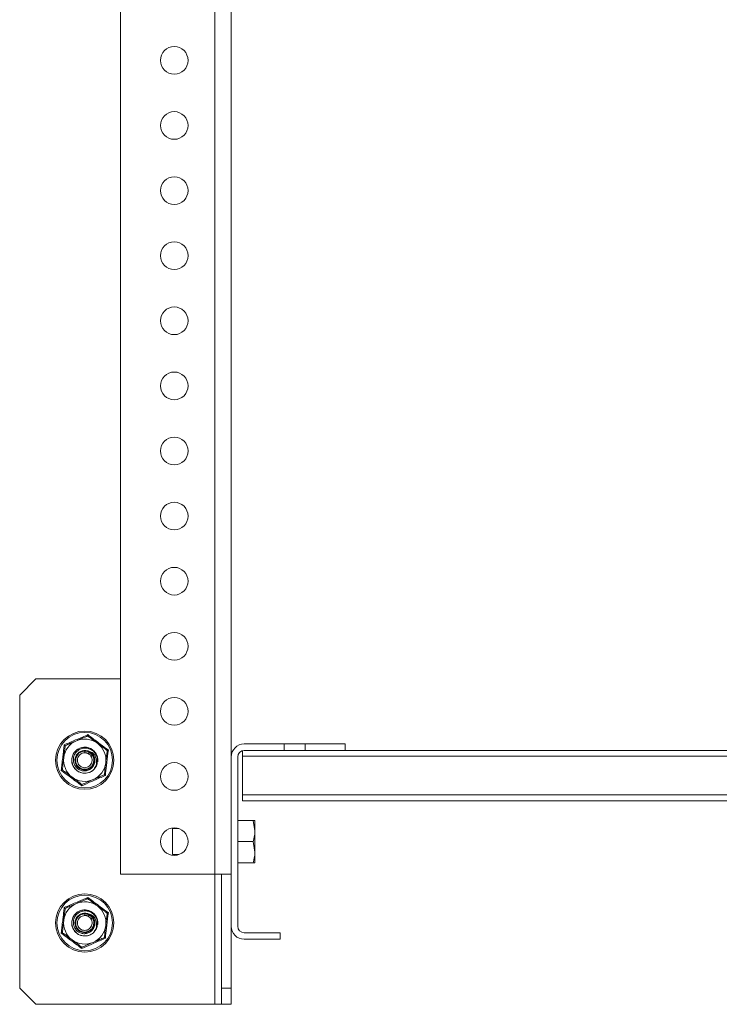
# Model space of a CAD drawing. Header units: millimetres. Extents: x 15 to 1486, y -3131 to -190.
# Tile 28 of 83: x 1043 to 1258, y -2627 to -2325. Entities that reach past the tile are written whole.
import ezdxf

# ---------------------------------------------------------------- set-up
doc = ezdxf.new("R2010")
doc.units = ezdxf.units.MM

msp = doc.modelspace()

# ---------------------------------------------------------------- linework, layer by layer
at = {"color": 7, "linetype": 'Continuous', "lineweight": 15}
for p, q in [((1074.29, -2251.39), (1074.29, -2587.14)), ((1108.29, -2255.39), (1108.29, -2551.15)), ((1048.29, -2527.14), (1043.29, -2532.14)), ((1048.29, -2527.14), (1074.29, -2527.14)), ((1043.29, -2622.14), (1043.29, -2532.14)), ((1063.33, -2549.36), (1063.34, -2549.36)), ((1063.34, -2549.36), (1064.15, -2549.26)), ((1064.71, -2549.58), (1064.64, -2549.69)), ((1064.64, -2549.69), (1064.64, -2549.69)), ((1065.28, -2549.89), (1065.63, -2550.64)), ((1111.79, -2550.95), (1111.79, -2549.21)), ((1112.29, -2547.15), (1124.54, -2547.15)), ((1112.29, -2549.15), (1124.54, -2549.15)), ((1124.54, -2547.15), (1124.54, -2549.15)), ((1131.04, -2547.15), (1124.54, -2547.15)), ((1124.54, -2549.15), (1131.04, -2549.15)), ((1131.04, -2549.15), (1131.04, -2547.15)), ((1131.04, -2547.15), (1143.29, -2547.15)), ((1131.04, -2549.15), (1143.29, -2549.15)), ((1143.29, -2547.15), (1143.29, -2549.15)), ((1373.29, -2549.15), (1143.29, -2549.15)), ((1065.63, -2550.64), (1065.63, -2550.64)), ((1108.29, -2603.15), (1108.29, -2551.15)), ((1110.29, -2603.15), (1110.29, -2551.15)), ((1404.79, -2550.95), (1111.79, -2550.95)), ((1111.79, -2562.79), (1111.79, -2550.95)), ((1404.79, -2562.79), (1111.79, -2562.79)), ((1111.79, -2564.59), (1111.79, -2562.79)), ((1404.79, -2564.59), (1111.79, -2564.59)), ((1110.29, -2570.64), (1115.01, -2570.64)), ((1115.01, -2570.64), (1115.59, -2573.89)), ((1115.59, -2570.64), (1115.59, -2573.89)), ((1092.23, -2573.14), (1090.29, -2573.14)), ((1090.29, -2573.14), (1090.29, -2581.14)), ((1115.59, -2580.39), (1115.59, -2573.89)), ((1110.29, -2577.14), (1115.01, -2577.14)), ((1115.01, -2577.14), (1115.59, -2580.39)), ((1090.29, -2581.14), (1092.23, -2581.14)), ((1115.59, -2583.64), (1115.59, -2580.39)), ((1110.29, -2583.64), (1115.01, -2583.64)), ((1074.29, -2587.14), (1103.29, -2587.14)), ((1103.29, -2587.14), (1108.29, -2587.14)), ((1105.29, -2622.14), (1105.29, -2587.14)), ((1063.33, -2599.36), (1063.34, -2599.36)), ((1063.34, -2599.36), (1064.15, -2599.26)), ((1064.71, -2599.58), (1064.64, -2599.69)), ((1064.64, -2599.69), (1064.64, -2599.69)), ((1065.28, -2599.89), (1065.63, -2600.64)), ((1065.63, -2600.64), (1065.63, -2600.64)), ((1108.29, -2622.14), (1108.29, -2603.15)), ((1123.29, -2605.15), (1112.29, -2605.15)), ((1112.29, -2607.15), (1123.29, -2607.15)), ((1123.29, -2605.15), (1123.29, -2607.15)), ((1043.29, -2622.14), (1048.29, -2627.14)), ((1105.29, -2622.14), (1108.29, -2622.14)), ((1105.29, -2627.14), (1105.29, -2622.14)), ((1108.29, -2622.14), (1108.29, -2627.14)), ((1048.29, -2627.14), (1103.29, -2627.14)), ((1103.29, -2627.14), (1105.29, -2627.14)), ((1108.29, -2627.14), (1105.29, -2627.14))]:
    msp.add_line(p, q, dxfattribs=at)
at = {"color": 8, "linetype": 'Continuous', "lineweight": 15}
for p in [(1103.29, -2255.39), (1103.29, -2627.14)]:
    msp.add_line(p, (1103.29, -2587.14), dxfattribs=at)
at = {"color": 7, "linetype": 'Continuous', "lineweight": 15}
for centre, radius in [((1090.79, -2337.14), 4.25), ((1090.79, -2357.14), 4.25), ((1090.79, -2377.14), 4.25), ((1090.79, -2397.14), 4.25), ((1090.79, -2417.14), 4.25), ((1090.79, -2437.14), 4.25), ((1090.79, -2457.14), 4.25), ((1090.79, -2477.14), 4.25), ((1090.79, -2497.14), 4.25), ((1090.79, -2517.14), 4.25), ((1090.79, -2537.14), 4.25), ((1063.29, -2552.14), 8.95), ((1063.29, -2552.14), 8.54), ((1090.79, -2557.14), 4.25), ((1090.79, -2577.14), 4.25), ((1063.29, -2602.14), 8.95), ((1063.29, -2602.14), 8.54)]:
    msp.add_circle(centre, radius, dxfattribs=at)
for centre, radius, start, end in [((1063.29, -2552.14), 6.5, 113.3077, 173.3077), ((1063.29, -2552.14), 6.5, 53.3077, 113.3077), ((1063.29, -2552.14), 6.5, 353.3077, 53.3077), ((1063.29, -2552.14), 4, 353.3077, 311.401), ((1063.29, -2552.14), 3, 73.4264, 48.4468), ((1112.29, -2551.15), 4, 90, 180), ((1112.29, -2551.15), 2, 90, 180), ((1063.29, -2552.14), 6.5, 173.3077, 233.3077), ((1063.29, -2552.14), 6.5, 293.3077, 353.3077), ((1063.29, -2552.14), 4, 311.401, 314.2324), ((1063.29, -2552.14), 6.5, 233.3077, 293.3077), ((1063.29, -2602.14), 6.5, 113.3077, 173.3077), ((1063.29, -2602.14), 4, 353.3077, 311.401), ((1063.29, -2602.14), 6.5, 53.3077, 113.3077), ((1063.29, -2602.14), 6.5, 353.3077, 53.3077), ((1063.29, -2602.14), 6.5, 173.3077, 233.3077), ((1063.29, -2602.14), 3, 73.4264, 48.4468), ((1063.29, -2602.14), 6.5, 293.3077, 353.3077), ((1112.29, -2603.15), 4, 180, 270), ((1112.29, -2603.15), 2, 180, 270), ((1063.29, -2602.14), 6.5, 233.3077, 293.3077), ((1063.29, -2602.14), 4, 311.401, 314.2324)]:
    msp.add_arc(centre, radius, start, end, dxfattribs=at)
for points, knots in [([(1056.96, -2547.42), (1057.25, -2547.3), (1058.71, -2546.68), (1061.16, -2545.64), (1063.27, -2544.71), (1064.21, -2544.29)], [0, 0, 0, 0, 0.120964, 0.606826, 1, 1, 1, 1]), ([(1057.27, -2547.65), (1057.76, -2547.44), (1058.74, -2547.02), (1059.91, -2546.51), (1060.58, -2546.23), (1060.72, -2546.17)], [0, 0, 0, 0, 0.434794, 0.879848, 1, 1, 1, 1]), ([(1060.72, -2546.17), (1061.63, -2545.77), (1062.81, -2545.27), (1063.91, -2544.79), (1064.17, -2544.68)], [0, 0, 0, 0, 0.769007, 1, 1, 1, 1]), ([(1064.21, -2544.29), (1064.21, -2544.3), (1064.21, -2544.35), (1064.19, -2544.46), (1064.18, -2544.58), (1064.17, -2544.66), (1064.17, -2544.68), (1064.17, -2544.68)], [0, 0, 0, 0, 0.006853, 0.267585, 0.528633, 0.763832, 1, 1, 1, 1]), ([(1064.17, -2544.68), (1064.59, -2545), (1065.44, -2545.63), (1066.47, -2546.4), (1067.05, -2546.83), (1067.18, -2546.92)], [0, 0, 0, 0, 0.4347938, 0.8798477, 1, 1, 1, 1]), ([(1064.21, -2544.29), (1064.46, -2544.48), (1065.72, -2545.44), (1067.85, -2547.04), (1069.71, -2548.4), (1070.54, -2549.01)], [0, 0, 0, 0, 0.120964, 0.606826, 1, 1, 1, 1]), ([(1067.18, -2546.92), (1067.97, -2547.52), (1069, -2548.28), (1069.96, -2549), (1070.19, -2549.17)], [0, 0, 0, 0, 0.769007, 1, 1, 1, 1]), ([(1056.04, -2555.26), (1056.08, -2554.95), (1056.2, -2554.01), (1056.4, -2552.42), (1056.61, -2550.62), (1056.8, -2548.95), (1056.91, -2547.93), (1056.96, -2547.42)], [0, 0, 0, 0, 0.120864, 0.362778, 0.606919, 0.802959, 1, 1, 1, 1]), ([(1056.84, -2551.38), (1056.86, -2551.22), (1056.99, -2550.03), (1057.14, -2548.77), (1057.26, -2547.74), (1057.27, -2547.65)], [0, 0, 0, 0, 0.127944, 0.927356, 1, 1, 1, 1]), ([(1056.96, -2547.42), (1056.96, -2547.42), (1057.01, -2547.45), (1057.09, -2547.52), (1057.19, -2547.59), (1057.26, -2547.64), (1057.27, -2547.65), (1057.27, -2547.65)], [0, 0, 0, 0, 0.006853, 0.267585, 0.528633, 0.763832, 1, 1, 1, 1]), ([(1065.94, -2555.14), (1065.73, -2555.3), (1065.07, -2555.81), (1063.68, -2556.24), (1061.94, -2556.03), (1060.35, -2555.06), (1059.3, -2553.37), (1059.21, -2551.39), (1059.97, -2549.69), (1061.29, -2548.53), (1063.08, -2547.99), (1065.04, -2548.34), (1066.61, -2549.65), (1067.39, -2551.27), (1067.2, -2552.27), (1067.14, -2552.61)], [0, 0, 0, 0, 0.036013, 0.112804, 0.190884, 0.267627, 0.359053, 0.449964, 0.526903, 0.604884, 0.681645, 0.773229, 0.863898, 0.952389, 1, 1, 1, 1]), ([(1065.28, -2549.89), (1065.53, -2550.13), (1066.01, -2550.61), (1066.38, -2551.59), (1066.44, -2552.63), (1066.14, -2553.65), (1065.52, -2554.53), (1064.63, -2555.17), (1063.57, -2555.48), (1062.45, -2555.43), (1061.4, -2555.01), (1060.53, -2554.26), (1059.95, -2553.26), (1059.72, -2552.1), (1059.89, -2550.92), (1060.44, -2549.85), (1061.32, -2549), (1062.44, -2548.49), (1063.69, -2548.37), (1064.91, -2548.67), (1065.99, -2549.36), (1066.79, -2550.38), (1067.21, -2551.61), (1067.21, -2552.93), (1066.81, -2554.12), (1066.31, -2554.73), (1066.08, -2555)], [0, 0, 0, 0, 0.0367629, 0.0735238, 0.110532, 0.1484964, 0.1864345, 0.2254378, 0.2645945, 0.304343, 0.3447096, 0.3852208, 0.4267898, 0.4683371, 0.5108412, 0.5536053, 0.5968615, 0.6408337, 0.6848595, 0.7300337, 0.7751899, 0.8212063, 0.8675777, 0.9143523, 0.9619301, 1, 1, 1, 1]), ([(1065.63, -2550.64), (1065.63, -2550.64), (1065.77, -2550.86), (1066.01, -2551.4), (1066.1, -2552.32), (1065.87, -2553.25), (1065.36, -2554.06), (1064.61, -2554.64), (1063.73, -2554.95), (1062.79, -2554.95), (1061.99, -2554.66), (1061.31, -2554.17), (1060.79, -2553.5), (1060.49, -2552.59), (1060.52, -2551.62), (1060.86, -2550.72), (1061.38, -2550.11), (1062.03, -2549.65), (1062.65, -2549.41), (1063.15, -2549.36), (1063.33, -2549.36), (1063.33, -2549.36)], [0, 0, 0, 0, 0.000004, 0.054176, 0.119244, 0.18399, 0.247986, 0.311203, 0.374023, 0.43698, 0.499903, 0.544026, 0.607299, 0.671403, 0.736238, 0.801305, 0.866022, 0.898046, 0.962878, 0.999996, 1, 1, 1, 1]), ([(1063.34, -2549.86), (1063.19, -2549.87), (1062.78, -2549.89), (1062.26, -2550.1), (1061.73, -2550.47), (1061.3, -2550.98), (1061.01, -2551.72), (1060.99, -2552.51), (1061.24, -2553.26), (1061.66, -2553.81), (1062.22, -2554.22), (1062.87, -2554.45), (1063.64, -2554.45), (1064.37, -2554.19), (1064.98, -2553.71), (1065.4, -2553.05), (1065.59, -2552.28), (1065.52, -2551.52), (1065.3, -2551.09), (1065.2, -2550.9)], [0, 0, 0, 0, 0.037686, 0.102527, 0.134593, 0.199414, 0.264525, 0.329266, 0.39314, 0.456137, 0.500097, 0.562774, 0.625458, 0.688084, 0.751245, 0.815307, 0.880156, 0.945261, 1, 1, 1, 1]), ([(1063.34, -2549.36), (1063.34, -2549.37), (1063.34, -2549.39), (1063.34, -2549.49), (1063.34, -2549.62), (1063.34, -2549.74), (1063.34, -2549.83), (1063.34, -2549.85), (1063.34, -2549.86)], [0, 0, 0, 0, 0.2241634, 0.4483265, 0.6724975, 0.8966831, 0.9607795, 1, 1, 1, 1]), ([(1063.34, -2549.36), (1063.34, -2549.36), (1063.34, -2549.36), (1063.34, -2549.36), (1063.34, -2549.36)], [0, 0, 0, 0, 0.689924, 1, 1, 1, 1]), ([(1063.34, -2549.36), (1063.34, -2549.36), (1063.37, -2549.36), (1063.55, -2549.36), (1063.89, -2549.4), (1064.29, -2549.52), (1064.54, -2549.64), (1064.64, -2549.69), (1064.64, -2549.69)], [0, 0, 0, 0, 0.000044, 0.080483, 0.398427, 0.741597, 0.999956, 1, 1, 1, 1]), ([(1064.4, -2550.13), (1064.32, -2550.09), (1064.12, -2549.98), (1063.79, -2549.89), (1063.52, -2549.86), (1063.37, -2549.86), (1063.34, -2549.86)], [0, 0, 0, 0, 0.261201, 0.600248, 0.914316, 1, 1, 1, 1]), ([(1064.71, -2549.58), (1064.62, -2549.52), (1064.49, -2549.43), (1064.3, -2549.33), (1064.2, -2549.28), (1064.15, -2549.26)], [0, 0, 0, 0, 0.497083, 0.748183, 1, 1, 1, 1]), ([(1065.94, -2555.14), (1066.2, -2554.78), (1066.74, -2554.05), (1067, -2552.73), (1066.81, -2551.45), (1066.23, -2550.38), (1065.31, -2549.56), (1064.54, -2549.36), (1064.15, -2549.26)], [0, 0, 0, 0, 0.176975, 0.357361, 0.521932, 0.686865, 0.838102, 1, 1, 1, 1]), ([(1064.4, -2550.13), (1064.41, -2550.12), (1064.42, -2550.1), (1064.45, -2550.03), (1064.51, -2549.93), (1064.58, -2549.81), (1064.63, -2549.72), (1064.64, -2549.7), (1064.64, -2549.69)], [0, 0, 0, 0, 0.038783, 0.090414, 0.317828, 0.545224, 0.772612, 1, 1, 1, 1]), ([(1064.64, -2549.69), (1064.64, -2549.69), (1064.66, -2549.7), (1064.79, -2549.78), (1065.02, -2549.93), (1065.34, -2550.23), (1065.53, -2550.48), (1065.63, -2550.64), (1065.63, -2550.64)], [0, 0, 0, 0, 0.0000435, 0.0468114, 0.3229417, 0.6001376, 0.9999565, 1, 1, 1, 1]), ([(1065.28, -2549.89), (1065.19, -2549.83), (1065.06, -2549.74), (1064.86, -2549.64), (1064.76, -2549.6), (1064.71, -2549.58)], [0, 0, 0, 0, 0.496982, 0.748107, 1, 1, 1, 1]), ([(1070.54, -2549.01), (1070.5, -2549.32), (1070.31, -2550.89), (1069.98, -2553.54), (1069.74, -2555.83), (1069.62, -2556.85)], [0, 0, 0, 0, 0.120964, 0.606826, 1, 1, 1, 1]), ([(1069.75, -2552.89), (1069.77, -2552.73), (1069.91, -2551.55), (1070.05, -2550.29), (1070.18, -2549.25), (1070.19, -2549.17)], [0, 0, 0, 0, 0.127944, 0.927356, 1, 1, 1, 1]), ([(1070.19, -2549.17), (1070.19, -2549.16), (1070.2, -2549.16), (1070.28, -2549.13), (1070.39, -2549.08), (1070.49, -2549.03), (1070.54, -2549.01), (1070.54, -2549.01)], [0, 0, 0, 0, 0.236168, 0.471367, 0.732415, 0.993147, 1, 1, 1, 1]), ([(1056.4, -2555.11), (1056.44, -2554.79), (1056.58, -2553.6), (1056.73, -2552.32), (1056.84, -2551.38)], [0, 0, 0, 0, 0.263898, 1, 1, 1, 1]), ([(1065.2, -2550.9), (1065.12, -2550.77), (1064.97, -2550.56), (1064.71, -2550.32), (1064.52, -2550.2), (1064.42, -2550.14), (1064.4, -2550.13)], [0, 0, 0, 0, 0.401298, 0.674876, 0.948413, 1, 1, 1, 1]), ([(1065.63, -2550.64), (1065.62, -2550.64), (1065.6, -2550.65), (1065.52, -2550.7), (1065.41, -2550.77), (1065.3, -2550.84), (1065.23, -2550.88), (1065.21, -2550.89), (1065.2, -2550.9)], [0, 0, 0, 0, 0.224081, 0.448163, 0.672252, 0.896356, 0.961106, 1, 1, 1, 1]), ([(1065.63, -2550.64), (1065.63, -2550.64), (1065.63, -2550.64), (1065.63, -2550.64), (1065.63, -2550.64)], [0, 0, 0, 0, 0.688281, 1, 1, 1, 1]), ([(1069.31, -2556.62), (1069.35, -2556.31), (1069.49, -2555.11), (1069.64, -2553.83), (1069.75, -2552.89)], [0, 0, 0, 0, 0.263898, 1, 1, 1, 1]), ([(1056.04, -2555.26), (1056.04, -2555.26), (1056.09, -2555.24), (1056.19, -2555.2), (1056.31, -2555.15), (1056.38, -2555.11), (1056.39, -2555.11), (1056.4, -2555.11)], [0, 0, 0, 0, 0.006853, 0.267585, 0.528633, 0.763832, 1, 1, 1, 1]), ([(1062.37, -2559.98), (1062.12, -2559.79), (1060.86, -2558.83), (1058.73, -2557.23), (1056.87, -2555.87), (1056.04, -2555.26)], [0, 0, 0, 0, 0.120964, 0.606826, 1, 1, 1, 1]), ([(1059.41, -2557.35), (1058.62, -2556.76), (1057.58, -2555.99), (1056.62, -2555.27), (1056.4, -2555.11)], [0, 0, 0, 0, 0.769007, 1, 1, 1, 1]), ([(1062.42, -2559.59), (1062, -2559.28), (1061.14, -2558.64), (1060.12, -2557.87), (1059.53, -2557.44), (1059.41, -2557.35)], [0, 0, 0, 0, 0.434794, 0.879848, 1, 1, 1, 1]), ([(1069.62, -2556.85), (1069.33, -2556.98), (1067.88, -2557.59), (1065.42, -2558.63), (1063.32, -2559.56), (1062.37, -2559.98)], [0, 0, 0, 0, 0.120964, 0.606826, 1, 1, 1, 1]), ([(1065.86, -2558.11), (1064.96, -2558.5), (1063.77, -2559.01), (1062.67, -2559.48), (1062.42, -2559.59)], [0, 0, 0, 0, 0.7690072, 1, 1, 1, 1]), ([(1069.31, -2556.62), (1068.83, -2556.83), (1067.85, -2557.25), (1066.67, -2557.76), (1066.01, -2558.04), (1065.86, -2558.11)], [0, 0, 0, 0, 0.434794, 0.879848, 1, 1, 1, 1]), ([(1069.31, -2556.62), (1069.32, -2556.62), (1069.33, -2556.63), (1069.39, -2556.68), (1069.49, -2556.76), (1069.58, -2556.82), (1069.62, -2556.85), (1069.62, -2556.85)], [0, 0, 0, 0, 0.236168, 0.471367, 0.732415, 0.993147, 1, 1, 1, 1]), ([(1062.42, -2559.59), (1062.42, -2559.6), (1062.42, -2559.61), (1062.41, -2559.69), (1062.39, -2559.81), (1062.38, -2559.92), (1062.37, -2559.98), (1062.37, -2559.98)], [0, 0, 0, 0, 0.236168, 0.471367, 0.732415, 0.993147, 1, 1, 1, 1]), ([(1115.59, -2570.64), (1115.59, -2570.64), (1115.56, -2570.64), (1115.25, -2570.64), (1115.01, -2570.64)], [0, 0, 0, 0, 0.241851, 1, 1, 1, 1]), ([(1115.59, -2573.89), (1115.59, -2573.96), (1115.58, -2575.06), (1115.29, -2576.14), (1115.01, -2577.14)], [0, 0, 0, 0, 0.070215, 1, 1, 1, 1]), ([(1115.59, -2580.39), (1115.59, -2580.46), (1115.58, -2581.56), (1115.29, -2582.64), (1115.01, -2583.64)], [0, 0, 0, 0, 0.070215, 1, 1, 1, 1]), ([(1115.01, -2583.64), (1115.25, -2583.64), (1115.56, -2583.64), (1115.59, -2583.64), (1115.59, -2583.64)], [0, 0, 0, 0, 0.758149, 1, 1, 1, 1]), ([(1056.96, -2597.42), (1057.25, -2597.3), (1058.71, -2596.68), (1061.16, -2595.64), (1063.27, -2594.71), (1064.21, -2594.29)], [0, 0, 0, 0, 0.120964, 0.606826, 1, 1, 1, 1]), ([(1060.72, -2596.17), (1061.63, -2595.77), (1062.81, -2595.27), (1063.91, -2594.79), (1064.17, -2594.68)], [0, 0, 0, 0, 0.769007, 1, 1, 1, 1]), ([(1064.21, -2594.29), (1064.21, -2594.3), (1064.21, -2594.35), (1064.19, -2594.46), (1064.18, -2594.58), (1064.17, -2594.66), (1064.17, -2594.68), (1064.17, -2594.68)], [0, 0, 0, 0, 0.006853, 0.267585, 0.528633, 0.763832, 1, 1, 1, 1]), ([(1064.17, -2594.68), (1064.59, -2595), (1065.44, -2595.63), (1066.47, -2596.4), (1067.05, -2596.83), (1067.18, -2596.92)], [0, 0, 0, 0, 0.4347938, 0.8798477, 1, 1, 1, 1]), ([(1064.21, -2594.29), (1064.46, -2594.48), (1065.72, -2595.44), (1067.85, -2597.04), (1069.71, -2598.4), (1070.54, -2599.01)], [0, 0, 0, 0, 0.120964, 0.606826, 1, 1, 1, 1]), ([(1056.04, -2605.26), (1056.08, -2604.95), (1056.2, -2604.01), (1056.4, -2602.42), (1056.61, -2600.62), (1056.8, -2598.95), (1056.91, -2597.93), (1056.96, -2597.42)], [0, 0, 0, 0, 0.120864, 0.362778, 0.606919, 0.802959, 1, 1, 1, 1]), ([(1056.84, -2601.38), (1056.86, -2601.22), (1056.99, -2600.03), (1057.14, -2598.77), (1057.26, -2597.74), (1057.27, -2597.65)], [0, 0, 0, 0, 0.127944, 0.927356, 1, 1, 1, 1]), ([(1056.96, -2597.42), (1056.96, -2597.42), (1057.01, -2597.45), (1057.09, -2597.52), (1057.19, -2597.59), (1057.26, -2597.64), (1057.27, -2597.65), (1057.27, -2597.65)], [0, 0, 0, 0, 0.006853, 0.267585, 0.528633, 0.763832, 1, 1, 1, 1]), ([(1057.27, -2597.65), (1057.76, -2597.44), (1058.74, -2597.02), (1059.91, -2596.51), (1060.58, -2596.23), (1060.72, -2596.17)], [0, 0, 0, 0, 0.434794, 0.879848, 1, 1, 1, 1]), ([(1065.94, -2605.14), (1065.73, -2605.3), (1065.07, -2605.81), (1063.68, -2606.24), (1061.94, -2606.03), (1060.35, -2605.06), (1059.3, -2603.37), (1059.21, -2601.39), (1059.97, -2599.69), (1061.29, -2598.53), (1063.08, -2597.99), (1065.04, -2598.34), (1066.61, -2599.65), (1067.39, -2601.27), (1067.2, -2602.27), (1067.14, -2602.61)], [0, 0, 0, 0, 0.036013, 0.112804, 0.190884, 0.267627, 0.359053, 0.449964, 0.526903, 0.604884, 0.681645, 0.773229, 0.863898, 0.952389, 1, 1, 1, 1]), ([(1065.28, -2599.89), (1065.53, -2600.13), (1066.01, -2600.61), (1066.38, -2601.59), (1066.44, -2602.63), (1066.14, -2603.65), (1065.52, -2604.53), (1064.63, -2605.17), (1063.57, -2605.48), (1062.45, -2605.43), (1061.4, -2605.01), (1060.53, -2604.26), (1059.95, -2603.26), (1059.72, -2602.1), (1059.89, -2600.92), (1060.44, -2599.85), (1061.32, -2599), (1062.44, -2598.49), (1063.69, -2598.37), (1064.91, -2598.67), (1065.99, -2599.36), (1066.79, -2600.38), (1067.21, -2601.61), (1067.21, -2602.93), (1066.81, -2604.12), (1066.31, -2604.73), (1066.08, -2605)], [0, 0, 0, 0, 0.0367629, 0.0735238, 0.110532, 0.1484964, 0.1864345, 0.2254378, 0.2645945, 0.304343, 0.3447096, 0.3852208, 0.4267898, 0.4683371, 0.5108412, 0.5536053, 0.5968615, 0.6408337, 0.6848595, 0.7300337, 0.7751899, 0.8212063, 0.8675777, 0.9143523, 0.9619301, 1, 1, 1, 1]), ([(1067.18, -2596.92), (1067.97, -2597.52), (1069, -2598.28), (1069.96, -2599), (1070.19, -2599.17)], [0, 0, 0, 0, 0.769007, 1, 1, 1, 1]), ([(1056.4, -2605.11), (1056.44, -2604.79), (1056.58, -2603.6), (1056.73, -2602.32), (1056.84, -2601.38)], [0, 0, 0, 0, 0.263898, 1, 1, 1, 1]), ([(1065.63, -2600.64), (1065.63, -2600.64), (1065.77, -2600.86), (1066.01, -2601.4), (1066.1, -2602.32), (1065.87, -2603.25), (1065.36, -2604.06), (1064.61, -2604.64), (1063.73, -2604.95), (1062.79, -2604.95), (1061.99, -2604.66), (1061.31, -2604.17), (1060.79, -2603.5), (1060.49, -2602.59), (1060.52, -2601.62), (1060.86, -2600.72), (1061.38, -2600.11), (1062.03, -2599.65), (1062.65, -2599.41), (1063.15, -2599.36), (1063.33, -2599.36), (1063.33, -2599.36)], [0, 0, 0, 0, 0.000004, 0.054176, 0.119244, 0.18399, 0.247986, 0.311203, 0.374023, 0.43698, 0.499903, 0.544026, 0.607299, 0.671403, 0.736238, 0.801305, 0.866022, 0.898046, 0.962878, 0.999996, 1, 1, 1, 1]), ([(1063.34, -2599.86), (1063.19, -2599.87), (1062.78, -2599.89), (1062.26, -2600.1), (1061.73, -2600.47), (1061.3, -2600.98), (1061.01, -2601.72), (1060.99, -2602.51), (1061.24, -2603.26), (1061.66, -2603.81), (1062.22, -2604.22), (1062.87, -2604.45), (1063.64, -2604.45), (1064.37, -2604.19), (1064.98, -2603.71), (1065.4, -2603.05), (1065.59, -2602.28), (1065.52, -2601.52), (1065.3, -2601.09), (1065.2, -2600.9)], [0, 0, 0, 0, 0.037686, 0.102527, 0.134593, 0.199414, 0.264525, 0.329266, 0.39314, 0.456137, 0.500097, 0.562774, 0.625458, 0.688084, 0.751245, 0.815307, 0.880156, 0.945261, 1, 1, 1, 1]), ([(1063.34, -2599.36), (1063.34, -2599.37), (1063.34, -2599.39), (1063.34, -2599.49), (1063.34, -2599.62), (1063.34, -2599.74), (1063.34, -2599.83), (1063.34, -2599.85), (1063.34, -2599.86)], [0, 0, 0, 0, 0.224163, 0.448327, 0.672497, 0.896683, 0.960779, 1, 1, 1, 1]), ([(1063.34, -2599.36), (1063.34, -2599.36), (1063.34, -2599.36), (1063.34, -2599.36), (1063.34, -2599.36)], [0, 0, 0, 0, 0.689924, 1, 1, 1, 1]), ([(1063.34, -2599.36), (1063.34, -2599.36), (1063.37, -2599.36), (1063.55, -2599.36), (1063.89, -2599.4), (1064.29, -2599.52), (1064.54, -2599.64), (1064.64, -2599.69), (1064.64, -2599.69)], [0, 0, 0, 0, 0.000044, 0.080483, 0.398427, 0.741597, 0.999956, 1, 1, 1, 1]), ([(1064.4, -2600.13), (1064.32, -2600.09), (1064.12, -2599.98), (1063.79, -2599.89), (1063.52, -2599.86), (1063.37, -2599.86), (1063.34, -2599.86)], [0, 0, 0, 0, 0.261201, 0.600248, 0.914316, 1, 1, 1, 1]), ([(1064.71, -2599.58), (1064.62, -2599.52), (1064.49, -2599.43), (1064.3, -2599.33), (1064.2, -2599.28), (1064.15, -2599.26)], [0, 0, 0, 0, 0.497083, 0.748183, 1, 1, 1, 1]), ([(1065.94, -2605.14), (1066.2, -2604.78), (1066.74, -2604.05), (1067, -2602.73), (1066.81, -2601.45), (1066.23, -2600.38), (1065.31, -2599.56), (1064.54, -2599.36), (1064.15, -2599.26)], [0, 0, 0, 0, 0.176975, 0.357361, 0.521932, 0.686865, 0.838102, 1, 1, 1, 1]), ([(1064.4, -2600.13), (1064.41, -2600.12), (1064.42, -2600.1), (1064.45, -2600.03), (1064.51, -2599.93), (1064.58, -2599.81), (1064.63, -2599.72), (1064.64, -2599.7), (1064.64, -2599.69)], [0, 0, 0, 0, 0.038783, 0.090414, 0.317828, 0.545224, 0.772612, 1, 1, 1, 1]), ([(1065.2, -2600.9), (1065.12, -2600.77), (1064.97, -2600.56), (1064.71, -2600.32), (1064.52, -2600.2), (1064.42, -2600.14), (1064.4, -2600.13)], [0, 0, 0, 0, 0.401298, 0.674876, 0.948413, 1, 1, 1, 1]), ([(1064.64, -2599.69), (1064.64, -2599.69), (1064.66, -2599.7), (1064.79, -2599.78), (1065.02, -2599.93), (1065.34, -2600.23), (1065.53, -2600.48), (1065.63, -2600.64), (1065.63, -2600.64)], [0, 0, 0, 0, 0.000044, 0.046811, 0.322942, 0.600138, 0.999956, 1, 1, 1, 1]), ([(1065.28, -2599.89), (1065.19, -2599.83), (1065.06, -2599.74), (1064.86, -2599.64), (1064.76, -2599.6), (1064.71, -2599.58)], [0, 0, 0, 0, 0.496982, 0.748107, 1, 1, 1, 1]), ([(1065.63, -2600.64), (1065.62, -2600.64), (1065.6, -2600.65), (1065.52, -2600.7), (1065.41, -2600.77), (1065.3, -2600.84), (1065.23, -2600.88), (1065.21, -2600.89), (1065.2, -2600.9)], [0, 0, 0, 0, 0.224081, 0.448163, 0.672252, 0.896356, 0.961106, 1, 1, 1, 1]), ([(1065.63, -2600.64), (1065.63, -2600.64), (1065.63, -2600.64), (1065.63, -2600.64), (1065.63, -2600.64)], [0, 0, 0, 0, 0.688281, 1, 1, 1, 1]), ([(1070.54, -2599.01), (1070.5, -2599.32), (1070.31, -2600.89), (1069.98, -2603.54), (1069.74, -2605.83), (1069.62, -2606.85)], [0, 0, 0, 0, 0.120964, 0.606826, 1, 1, 1, 1]), ([(1069.75, -2602.89), (1069.77, -2602.73), (1069.91, -2601.55), (1070.05, -2600.29), (1070.18, -2599.25), (1070.19, -2599.17)], [0, 0, 0, 0, 0.127944, 0.927356, 1, 1, 1, 1]), ([(1070.19, -2599.17), (1070.19, -2599.16), (1070.2, -2599.16), (1070.28, -2599.13), (1070.39, -2599.08), (1070.49, -2599.03), (1070.54, -2599.01), (1070.54, -2599.01)], [0, 0, 0, 0, 0.236168, 0.471367, 0.732415, 0.993147, 1, 1, 1, 1]), ([(1069.31, -2606.62), (1069.35, -2606.31), (1069.49, -2605.11), (1069.64, -2603.83), (1069.75, -2602.89)], [0, 0, 0, 0, 0.263898, 1, 1, 1, 1]), ([(1056.04, -2605.26), (1056.04, -2605.26), (1056.09, -2605.24), (1056.19, -2605.2), (1056.31, -2605.15), (1056.38, -2605.11), (1056.39, -2605.11), (1056.4, -2605.11)], [0, 0, 0, 0, 0.006853, 0.267585, 0.528633, 0.763832, 1, 1, 1, 1]), ([(1062.37, -2609.98), (1062.12, -2609.79), (1060.86, -2608.83), (1058.73, -2607.23), (1056.87, -2605.87), (1056.04, -2605.26)], [0, 0, 0, 0, 0.120964, 0.606826, 1, 1, 1, 1]), ([(1059.41, -2607.35), (1058.62, -2606.76), (1057.58, -2605.99), (1056.62, -2605.27), (1056.4, -2605.11)], [0, 0, 0, 0, 0.769007, 1, 1, 1, 1]), ([(1062.42, -2609.59), (1062, -2609.28), (1061.14, -2608.64), (1060.12, -2607.87), (1059.53, -2607.44), (1059.41, -2607.35)], [0, 0, 0, 0, 0.434794, 0.879848, 1, 1, 1, 1]), ([(1069.62, -2606.85), (1069.33, -2606.98), (1067.88, -2607.59), (1065.42, -2608.63), (1063.32, -2609.56), (1062.37, -2609.98)], [0, 0, 0, 0, 0.120964, 0.606826, 1, 1, 1, 1]), ([(1069.31, -2606.62), (1068.83, -2606.83), (1067.85, -2607.25), (1066.67, -2607.76), (1066.01, -2608.04), (1065.86, -2608.11)], [0, 0, 0, 0, 0.434794, 0.879848, 1, 1, 1, 1]), ([(1069.31, -2606.62), (1069.32, -2606.62), (1069.33, -2606.63), (1069.39, -2606.68), (1069.49, -2606.76), (1069.58, -2606.82), (1069.62, -2606.85), (1069.62, -2606.85)], [0, 0, 0, 0, 0.236168, 0.471367, 0.732415, 0.993147, 1, 1, 1, 1]), ([(1062.42, -2609.59), (1062.42, -2609.6), (1062.42, -2609.61), (1062.41, -2609.69), (1062.39, -2609.81), (1062.38, -2609.92), (1062.37, -2609.98), (1062.37, -2609.98)], [0, 0, 0, 0, 0.236168, 0.471367, 0.732415, 0.993147, 1, 1, 1, 1]), ([(1065.86, -2608.11), (1064.96, -2608.5), (1063.77, -2609.01), (1062.67, -2609.48), (1062.42, -2609.59)], [0, 0, 0, 0, 0.7690072, 1, 1, 1, 1])]:
    msp.add_open_spline(points, degree=3, knots=knots, dxfattribs=at)

doc.saveas('drawing.dxf')
